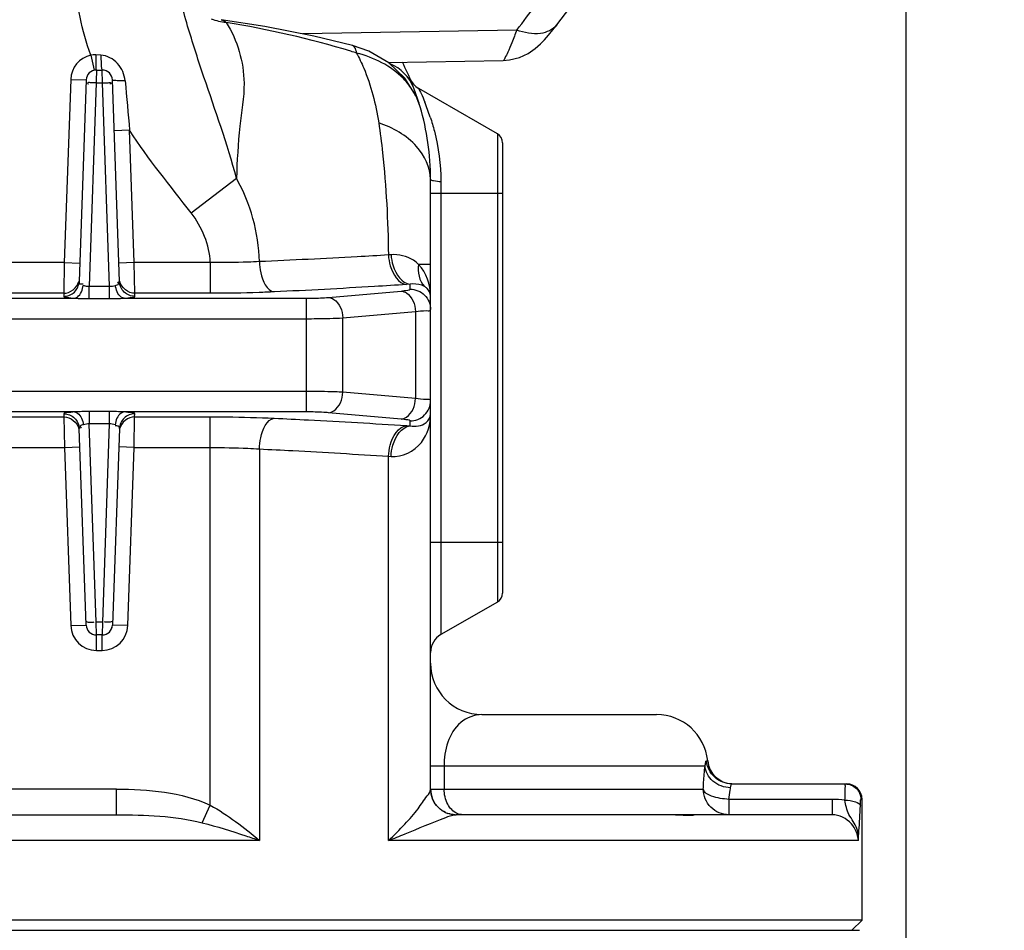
# Model space of a CAD drawing. Header units: millimetres. Extents: x 0 to 12486, y 0 to 8400.
# Tile 10 of 111: x 3119 to 3311, y 5229 to 5406. Entities that reach past the tile are written whole.
import ezdxf

# ---------------------------------------------------------------- set-up
doc = ezdxf.new("R2010")
doc.units = ezdxf.units.MM
doc.header["$LTSCALE"] = 653.4
doc.layers.get('0').update_dxf_attribs({"linetype": 'CONTINUOUS'})
for name, color, linetype in [('304102000092DXF_CONTINUOUS_LINE', 7, 'CONTINUOUS'), ('304103000034DXF_CONTINUOUS_LINE', 7, 'CONTINUOUS'), ('304105000239DXF_CONTINUOUS_LINE', 7, 'CONTINUOUS'), ('304304000121DXF_CONTINUOUS_LINE', 7, 'CONTINUOUS'), ('604006000004DXF_CONTINUOUS_LINE', 7, 'CONTINUOUS'), ('DRW0004_DXF_DIMENSION', 7, 'CONTINUOUS')]:
    doc.layers.add(name, color=color, linetype=linetype)
doc.styles.get("Standard").update_dxf_attribs({"font": 'txt', "width": 0.7})
doc.dimstyles.new('DIMSTYLE_2', dxfattribs={"dimtxt": 100, "dimasz": 60, "dimexe": 1.5, "dimexo": 0, "dimgap": 1.25, "dimtad": 1, "dimdsep": 46, "dimtxsty": 'Standard', "dimblk": '_FILLED', "dimblk1": '_FILLED', "dimblk2": '_FILLED', "dimcen": 0.09, "dimclrt": 5, "dimazin": 2, "dimtp": 0.5, "dimtm": 0.5, "dimtfac": 1, "dimtofl": 0, "dimtmove": 0, "dimatfit": 3, "dimldrblk": '_FILLED', "dimfxl": 0, "dimtolj": 1, "dimarcsym": 0})

# ---------------------------------------------------------------- blocks, each defined once
blk = doc.blocks.new('_FILLED')
at = {"color": 0, "linetype": 'ByBlock'}
blk.add_solid([(0, 0), (-1, 0.1167), (-1, -0.1167)], dxfattribs=at)
blk = doc.blocks.new('*D3')
at = {"layer": 'DRW0004_DXF_DIMENSION', "color": 2, "linetype": 'Continuous'}
for p, q in [((3291.67, 5572.74), (3291.67, 4877.93)), ((3058.17, 4907.93), (3174.92, 4907.93)), ((3291.67, 4907.93), (3174.92, 4907.93)), ((3174.92, 4907.93), (3729.11, 4907.93))]:
    blk.add_line(p, q, dxfattribs=at)
at = {"layer": 'DRW0004_DXF_DIMENSION', "color": 2, "linetype": 'Continuous', "xscale": 60, "yscale": 60, "zscale": 60, "rotation": 180}
blk.add_blockref('_FILLED', (3058.17, 4907.93), dxfattribs=at)
at = {"layer": 'DRW0004_DXF_DIMENSION', "color": 2, "linetype": 'Continuous', "xscale": 60, "yscale": 60, "zscale": 60}
blk.add_blockref('_FILLED', (3291.67, 4907.93), dxfattribs=at)
at = {"layer": 'DRW0004_DXF_DIMENSION', "color": 5, "linetype": 'Continuous', "insert": (3379.11, 5032.93), "char_height": 100, "width": 350, "attachment_point": 1, "line_spacing_factor": 0.9}
blk.add_mtext('233.5', dxfattribs=at)

msp = doc.modelspace()

# ---------------------------------------------------------------- linework, layer by layer
at = {"layer": '304102000092DXF_CONTINUOUS_LINE', "color": 9, "linetype": 'Continuous'}
msp.add_line((3215.963, 5404.34), (3174.293, 5403.566), dxfattribs=at)
at = {"layer": '304102000092DXF_CONTINUOUS_LINE', "color": 7, "linetype": 'Continuous'}
msp.add_line((3190.944, 5398.018), (3213.303, 5398.433), dxfattribs=at)
for points in [[(3223.721, 5405.321), (3226.284, 5408.683), (3229.053, 5412.367), (3231.314, 5415.423)], [(3213.304, 5398.433), (3214.538, 5398.532), (3216.493, 5399.011), (3218.197, 5399.793), (3219.563, 5400.72), (3220.577, 5401.616), (3221.381, 5402.456), (3222.15, 5403.345), (3222.991, 5404.383), (3223.722, 5405.322)]]:
    msp.add_lwpolyline(points, dxfattribs=at)
at = {"layer": '304102000092DXF_CONTINUOUS_LINE', "color": 9, "linetype": 'Continuous'}
msp.add_arc((2743.557, 5767.212), 595.688, 322.470823, 323.666245, dxfattribs=at)
for points, knots in [([(3215.963, 5404.34), (3215.649, 5403.513), (3215.08, 5402.089), (3214.333, 5400.153), (3213.761, 5399.169), (3213.477, 5398.437), (3213.303, 5398.433)], [0, 0, 0, 0, 0.4078901, 0.7193391, 0.9195036, 1, 1, 1, 1]), ([(3223.721, 5405.321), (3222.996, 5404.378), (3220.181, 5403.156), (3217.412, 5403.796), (3215.963, 5404.34)], [0, 0, 0, 0, 0.4345696, 1, 1, 1, 1])]:
    msp.add_open_spline(points, degree=3, knots=knots, dxfattribs=at)
at = {"layer": '304103000034DXF_CONTINUOUS_LINE', "color": 7, "linetype": 'Continuous'}
for p, q in [((3158.426, 5406.348), (3158.427, 5406.348)), ((3166.89, 5405.028), (3158.427, 5406.348)), ((3187.13, 5400.226), (3183.949, 5401.328)), ((3134.103, 5396.549), (3135.24, 5396.549)), ((3132.104, 5394.619), (3130.734, 5355.368)), ((3138.61, 5355.368), (3137.239, 5394.619)), ((3212.172, 5384.126), (3196.857, 5392.968)), ((3197.139, 5389.393), (3197.136, 5389.4)), ((3213.172, 5382.394), (3213.172, 5294.704)), ((3199.172, 5256.526), (3199.172, 5375.281)), ((3132.104, 5288.479), (3130.769, 5326.728)), ((3138.575, 5326.728), (3137.239, 5288.479)), ((3212.172, 5292.971), (3201.172, 5286.621)), ((3135.24, 5286.549), (3134.103, 5286.549)), ((3209.172, 5271.049), (3243.172, 5271.049)), ((3257.846, 5257.549), (3280.172, 5257.549)), ((3283.172, 5231.049), (3283.172, 5254.549)), ((3097.337, 5251.549), (3138.015, 5251.549)), ((3277.339, 5251.549), (3204.172, 5251.549)), ((3283.172, 5231.049), (2833.172, 5231.049)), ((3281.172, 5229.049), (3283.172, 5231.049))]:
    msp.add_line(p, q, dxfattribs=at)
at = {"layer": '304103000034DXF_CONTINUOUS_LINE', "color": 9, "linetype": 'Continuous'}
for p, q in [((3133.02, 5399.43), (3133.67, 5396.501)), ((3134.983, 5399.449), (3133.974, 5399.5)), ((3134.103, 5396.549), (3134.095, 5395.847)), ((3135.269, 5394.07), (3135.24, 5396.549)), ((3129.106, 5394.723), (3127.86, 5359.047)), ((3129.106, 5394.723), (3132.104, 5394.619)), ((3134.086, 5395.049), (3134.074, 5394.07)), ((3134.095, 5395.847), (3134.086, 5395.049)), ((3134.095, 5395.847), (3134.086, 5395.047)), ((3134.074, 5394.07), (3132.69, 5354.435)), ((3134.074, 5394.07), (3135.269, 5394.07)), ((3136.653, 5354.435), (3135.269, 5394.07)), ((3140.583, 5384.82), (3137.585, 5384.716)), ((3141.483, 5359.047), (3140.583, 5384.82)), ((3212.172, 5384.126), (3212.172, 5292.971)), ((3152.558, 5368.737), (3161.365, 5375.476)), ((3201.172, 5374.838), (3201.172, 5286.621)), ((3199.172, 5372.549), (3213.172, 5372.549)), ((3191.48, 5360.58), (3190.96, 5360.536)), ((3127.86, 5359.047), (3061.983, 5359.047)), ((3127.86, 5359.047), (3127.756, 5353.07)), ((3127.86, 5359.047), (3130.859, 5358.942)), ((3141.483, 5359.047), (3138.485, 5358.942)), ((3156.272, 5359.047), (3141.483, 5359.047)), ((3141.588, 5353.07), (3141.483, 5359.047)), ((3156.272, 5359.047), (3156.272, 5353.07)), ((3199.172, 5358.679), (3196.848, 5358.679)), ((3132.69, 5354.435), (3136.653, 5354.435)), ((3132.69, 5352.032), (3132.69, 5354.435)), ((3136.653, 5352.032), (3136.653, 5354.435)), ((3195.172, 5354.826), (3194.496, 5354.781)), ((3195.172, 5353.881), (3195.172, 5354.826)), ((3127.756, 5353.07), (3062.088, 5353.07)), ((3127.756, 5353.07), (3127.736, 5352.484)), ((3156.272, 5353.07), (3141.588, 5353.07)), ((3141.608, 5352.484), (3141.588, 5353.07)), ((3179.272, 5352.272), (3193.415, 5353.51)), ((3060.029, 5352.118), (3129.815, 5352.118)), ((3132.69, 5352.032), (3136.653, 5352.032)), ((3139.529, 5352.118), (3175.03, 5352.118)), ((3175.03, 5329.979), (3175.03, 5352.118)), ((3182.101, 5348.287), (3196.243, 5349.525)), ((3196.243, 5349.525), (3196.243, 5332.573)), ((2948.314, 5348.134), (3175.03, 5348.134)), ((3182.101, 5333.81), (3182.101, 5348.287)), ((3175.03, 5333.964), (2948.314, 5333.964)), ((3196.243, 5332.573), (3182.101, 5333.81)), ((3129.864, 5329.979), (3059.98, 5329.979)), ((3127.771, 5329.612), (3127.791, 5329.028)), ((3136.619, 5330.064), (3132.725, 5330.064)), ((3132.725, 5330.064), (3132.725, 5327.672)), ((3136.619, 5330.064), (3136.619, 5327.672)), ((3175.03, 5329.979), (3139.48, 5329.979)), ((3141.553, 5329.028), (3141.573, 5329.612)), ((3193.415, 5328.588), (3179.272, 5329.825)), ((3062.053, 5329.028), (3127.791, 5329.028)), ((3127.791, 5329.028), (3127.895, 5323.051)), ((3136.619, 5327.672), (3132.725, 5327.672)), ((3134.075, 5289.016), (3132.725, 5327.672)), ((3136.619, 5327.672), (3135.269, 5289.016)), ((3141.448, 5323.051), (3141.553, 5329.028)), ((3141.553, 5329.028), (3156.279, 5329.028)), ((3156.279, 5253.419), (3156.279, 5329.028)), ((3195.172, 5327.276), (3195.172, 5328.217)), ((3194.518, 5327.319), (3195.172, 5327.276)), ((3061.948, 5323.051), (3127.895, 5323.051)), ((3127.895, 5323.051), (3130.894, 5323.156)), ((3127.895, 5323.051), (3129.106, 5288.374)), ((3141.448, 5323.051), (3138.45, 5323.156)), ((3140.237, 5288.374), (3141.448, 5323.051)), ((3141.448, 5323.051), (3156.279, 5323.051)), ((3165.85, 5322.773), (3165.85, 5246.549)), ((3190.977, 5321.342), (3191.48, 5321.299)), ((3190.977, 5246.549), (3190.977, 5321.342)), ((3213.172, 5304.549), (3199.172, 5304.549)), ((3129.106, 5288.374), (3132.104, 5288.479)), ((3135.269, 5289.016), (3134.075, 5289.016)), ((3134.103, 5286.549), (3134.075, 5289.016)), ((3135.269, 5289.016), (3135.24, 5286.549)), ((3140.237, 5288.374), (3137.239, 5288.479)), ((3134.103, 5283.549), (3134.103, 5286.549)), ((3135.24, 5283.549), (3135.24, 5286.549)), ((3134.103, 5283.549), (3135.24, 5283.549)), ((3199.172, 5261.049), (3201.806, 5261.049)), ((3201.806, 5261.05), (3252.603, 5261.049)), ((3201.806, 5261.05), (3201.806, 5256.549)), ((3252.878, 5262.049), (3253.122, 5262.049)), ((3138.015, 5256.549), (3097.337, 5256.549)), ((3138.015, 5251.549), (3138.015, 5256.549)), ((3199.172, 5256.549), (3252.275, 5256.55)), ((3154.711, 5249.984), (3156.279, 5253.419)), ((3277.336, 5254.549), (3257.251, 5254.549)), ((3257.251, 5254.549), (3257.251, 5251.549)), ((3277.336, 5254.549), (3277.336, 5251.549)), ((3282.943, 5254.549), (3283.172, 5254.549)), ((3165.85, 5246.549), (3095.346, 5246.549)), ((3282.482, 5246.549), (3190.977, 5246.549))]:
    msp.add_line(p, q, dxfattribs=at)
at = {"layer": '304103000034DXF_CONTINUOUS_LINE', "color": 7, "linetype": 'Continuous'}
for points in [[(3183.949, 5401.329), (3176.469, 5403.137), (3166.89, 5405.028)], [(3197.136, 5389.4), (3196.368, 5391.457), (3194.172, 5394.978), (3191.047, 5397.959), (3187.13, 5400.226)]]:
    msp.add_lwpolyline(points, dxfattribs=at)
at = {"layer": '304103000034DXF_CONTINUOUS_LINE', "color": 9, "linetype": 'Continuous'}
for points in [[(3133.974, 5399.5), (3133.486, 5399.494), (3133.02, 5399.43)], [(3203.947, 5251.537), (3204.059, 5251.546), (3204.172, 5251.549)]]:
    msp.add_lwpolyline(points, dxfattribs=at)
for centre, radius, start, end in [((3160.309, 5415.634), 9.868, 247.14735, 264.61862), ((3134.103, 5394.549), 5, 102.51233, 178), ((3134.276, 5237.656), 169.872, 72.70415, 73.1084), ((5762.135, 5630.977), 2633.083, 185.153929, 185.364198), ((3184.651, 5385.595), 13.062, 30.1499, 31.2696), ((3155.647, 5373.078), 45.753, 18.20443, 22.12322), ((3131.289, 5358.694), 3.8, 271.61852, 273.3591), ((3137.885, 5323.983), 3.281, 89.56663, 92.22509), ((3134.103, 5288.549), 5, 182, 270), ((3135.24, 5288.549), 5, 270, 358), ((3204.155, 5256.519), 4.98, 224.73862, 226.93032), ((3277.358, 5235.11), 19.439, 82.61937, 90.06493), ((3204.144, 5256.482), 4.944, 245.62138, 247.09072), ((3204.166, 5256.536), 5.001, 247.09513, 251.14233)]:
    msp.add_arc(centre, radius, start, end, dxfattribs=at)
at = {"layer": '304103000034DXF_CONTINUOUS_LINE', "color": 7, "linetype": 'Continuous'}
for centre, radius, start, end in [((3134.103, 5394.549), 2, 90.00001, 178), ((3135.24, 5394.549), 2, 2, 90), ((3149.172, 5375.281), 50, 16.56793, 27.12266), ((3198.858, 5396.431), 4, 203.04623, 239.98724), ((3149.172, 5375.281), 50, 359.99972, 16.39459), ((3211.172, 5382.394), 2, 0, 60), ((3211.172, 5294.704), 2, 300, 360), ((3134.103, 5288.549), 2, 182, 270), ((3135.24, 5288.549), 2, 270, 358), ((3203.172, 5283.157), 4, 120, 180), ((3209.172, 5281.049), 10, 180, 270), ((3243.172, 5261.049), 10, 5.73917, 90), ((3258.097, 5262.549), 5, 185.73917, 267.16471), ((3204.172, 5256.549), 5, 180, 270), ((3280.172, 5254.549), 3, 0, 90)]:
    msp.add_arc(centre, radius, start, end, dxfattribs=at)
at = {"layer": '304103000034DXF_CONTINUOUS_LINE', "color": 9, "linetype": 'Continuous'}
for points in [[(3133.02, 5399.43), (3131.239, 5404.209), (3130.172, 5409.362), (3130.172, 5414.462)], [(3158.427, 5406.348), (3158.789, 5406.298), (3159.102, 5406.043), (3159.384, 5405.81)], [(3183.634, 5400.199), (3175.695, 5402.61), (3167.569, 5404.451), (3159.384, 5405.81)], [(3195.874, 5393.14), (3195.104, 5395.152), (3193.314, 5396.893), (3191.332, 5397.739)], [(3139.698, 5394.443), (3139.278, 5394.435), (3138.858, 5394.435), (3138.439, 5394.448)], [(3197.139, 5389.394), (3196.855, 5390.356), (3196.45, 5391.289), (3195.946, 5392.156)], [(3152.558, 5368.737), (3148.496, 5374.045), (3144.145, 5379.165), (3140.583, 5384.82)], [(3165.843, 5359.246), (3165.746, 5364.858), (3164.085, 5370.567), (3161.365, 5375.476)], [(3156.272, 5359.047), (3156.163, 5362.504), (3154.66, 5365.99), (3152.558, 5368.737)], [(3196.847, 5358.679), (3196.589, 5357.227), (3196.954, 5355.473), (3197.963, 5354.398)], [(3199.172, 5352.554), (3199.171, 5354.737), (3198.349, 5357.093), (3196.848, 5358.679)], [(3127.756, 5353.07), (3129, 5353.069), (3130.398, 5354.179), (3130.679, 5355.391)], [(3136.653, 5354.435), (3137.04, 5354.415), (3137.428, 5354.513), (3137.799, 5354.623)], [(3141.588, 5353.07), (3140.343, 5353.069), (3138.945, 5354.179), (3138.664, 5355.391)], [(3129.815, 5352.118), (3130.773, 5352.083), (3131.731, 5352.032), (3132.69, 5352.032)], [(3136.653, 5352.032), (3137.612, 5352.031), (3138.571, 5352.083), (3139.529, 5352.118)], [(3132.725, 5330.064), (3131.771, 5330.064), (3130.817, 5330.014), (3129.864, 5329.979)], [(3139.48, 5329.979), (3138.527, 5330.014), (3137.573, 5330.064), (3136.619, 5330.064)], [(3127.791, 5329.028), (3129.036, 5329.028), (3130.434, 5327.918), (3130.715, 5326.706)], [(3132.725, 5327.672), (3132.34, 5327.691), (3131.954, 5327.595), (3131.585, 5327.485)], [(3137.759, 5327.485), (3137.39, 5327.595), (3137.004, 5327.691), (3136.619, 5327.672)], [(3141.553, 5329.028), (3140.308, 5329.028), (3138.91, 5327.918), (3138.629, 5326.706)], [(3138.015, 5256.549), (3144.192, 5256.549), (3150.664, 5255.992), (3156.279, 5253.419)], [(3200.617, 5253.014), (3199.726, 5253.913), (3199.172, 5255.26), (3199.172, 5256.526)], [(3202.509, 5253.61), (3202.034, 5254.498), (3201.806, 5255.542), (3201.806, 5256.549)], [(3156.279, 5253.419), (3159.69, 5251.472), (3162.858, 5249.093), (3165.85, 5246.549)], [(3202.103, 5251.979), (3201.611, 5252.203), (3201.149, 5252.512), (3200.754, 5252.881)], [(3204.344, 5251.797), (3203.558, 5252.145), (3202.915, 5252.852), (3202.509, 5253.61)], [(3138.015, 5251.549), (3143.605, 5251.549), (3149.296, 5251.369), (3154.711, 5249.984)], [(3202.109, 5251.025), (3202.707, 5251.243), (3203.314, 5251.472), (3203.947, 5251.537)], [(3203.947, 5251.537), (3203.473, 5251.559), (3202.998, 5251.649), (3202.55, 5251.803)], [(3205.489, 5251.549), (3205.098, 5251.549), (3204.701, 5251.638), (3204.344, 5251.797)]]:
    msp.add_open_spline(points, degree=3, dxfattribs=at)
for points, knots in [([(3161.365, 5375.476), (3159.633, 5382.156), (3156.108, 5391.737), (3151.963, 5404.56), (3150.172, 5411.085), (3150.172, 5414.462)], [0, 0, 0, 0, 0.5096974, 0.7505954, 1, 1, 1, 1]), ([(3159.384, 5405.81), (3161.573, 5402.344), (3163.637, 5395.232), (3161.752, 5385.058), (3161.52, 5378.856), (3161.365, 5375.476)], [0, 0, 0, 0, 0.3980791, 0.6714874, 1, 1, 1, 1]), ([(3184.779, 5399.847), (3184.746, 5400.043), (3184.633, 5400.584), (3184.316, 5401.232), (3183.949, 5401.329)], [0, 0, 0, 0, 0.3433942, 1, 1, 1, 1]), ([(3133.974, 5399.5), (3133.975, 5398.831), (3134.089, 5397.887), (3133.943, 5396.832), (3134.093, 5396.558)], [0, 0, 0, 0, 0.6812418, 1, 1, 1, 1]), ([(3139.698, 5394.443), (3139.588, 5395.661), (3138.574, 5398.066), (3136.193, 5399.387), (3134.983, 5399.449)], [0, 0, 0, 0, 0.5025773, 1, 1, 1, 1]), ([(3134.983, 5399.449), (3134.984, 5399.183), (3135.001, 5398.315), (3135.022, 5397.44), (3135.129, 5396.847)], [0, 0, 0, 0, 0.3066028, 1, 1, 1, 1]), ([(3195.816, 5392.375), (3195.269, 5393.276), (3192.463, 5396.853), (3188.133, 5399.013), (3184.78, 5399.847)], [0, 0, 0, 0, 0.2336392, 1, 1, 1, 1]), ([(3184.78, 5399.847), (3185.277, 5398.898), (3187.285, 5394.589), (3188.523, 5389.932), (3189.069, 5386.294)], [0, 0, 0, 0, 0.2255929, 1, 1, 1, 1]), ([(3135.129, 5396.847), (3135.142, 5396.772), (3135.161, 5396.686), (3135.209, 5396.549), (3135.24, 5396.549)], [0, 0, 0, 0, 0.706174, 1, 1, 1, 1]), ([(3137.482, 5394.523), (3137.421, 5394.533), (3137.347, 5394.548), (3137.24, 5394.592), (3137.239, 5394.619)], [0, 0, 0, 0, 0.697201, 1, 1, 1, 1]), ([(3134.074, 5394.07), (3133.704, 5394.082), (3133.295, 5393.971), (3132.355, 5394.164), (3132.347, 5393.956)], [0, 0, 0, 0, 0.6397786, 1, 1, 1, 1]), ([(3132.347, 5393.956), (3132.347, 5393.931), (3132.455, 5393.881), (3132.527, 5393.861), (3132.591, 5393.844)], [0, 0, 0, 0, 0.2790678, 1, 1, 1, 1]), ([(3135.269, 5394.07), (3135.639, 5394.082), (3136.048, 5393.971), (3136.989, 5394.164), (3136.996, 5393.956)], [0, 0, 0, 0, 0.6397785, 1, 1, 1, 1]), ([(3136.996, 5393.956), (3136.997, 5393.931), (3136.889, 5393.881), (3136.817, 5393.861), (3136.753, 5393.844)], [0, 0, 0, 0, 0.2790682, 1, 1, 1, 1]), ([(3138.439, 5394.448), (3138.253, 5394.454), (3137.933, 5394.469), (3137.614, 5394.5), (3137.482, 5394.523)], [0, 0, 0, 0, 0.5824556, 1, 1, 1, 1]), ([(3196.857, 5392.968), (3196.645, 5393.119), (3197.822, 5391.33), (3197.765, 5390.966), (3198.032, 5390.309)], [0, 0, 0, 0, 0.2683026, 1, 1, 1, 1]), ([(3199.111, 5387.372), (3199.405, 5386.475), (3200.602, 5382.405), (3201.172, 5378.137), (3201.172, 5374.838)], [0, 0, 0, 0, 0.2225121, 1, 1, 1, 1]), ([(3199.172, 5375.281), (3199.172, 5377.588), (3196.599, 5382.763), (3191.806, 5385.306), (3189.069, 5386.294)], [0, 0, 0, 0, 0.4422023, 1, 1, 1, 1]), ([(3189.069, 5386.294), (3189.362, 5384.342), (3190.44, 5375.795), (3190.873, 5367.175), (3190.96, 5360.536)], [0, 0, 0, 0, 0.2291706, 1, 1, 1, 1]), ([(3199.172, 5375.281), (3199.172, 5375.083), (3200.178, 5374.984), (3200.681, 5374.875), (3201.172, 5374.838)], [0, 0, 0, 0, 0.2867898, 1, 1, 1, 1]), ([(3190.96, 5360.536), (3188.935, 5360.413), (3180.566, 5359.925), (3172.192, 5359.518), (3165.843, 5359.246)], [0, 0, 0, 0, 0.2419785, 1, 1, 1, 1]), ([(3190.96, 5360.536), (3191.006, 5359.818), (3191.34, 5357.609), (3192.903, 5354.97), (3194.496, 5354.781)], [0, 0, 0, 0, 0.3096206, 1, 1, 1, 1]), ([(3196.848, 5358.679), (3196.532, 5358.987), (3195.03, 5360.207), (3192.964, 5360.708), (3191.48, 5360.58)], [0, 0, 0, 0, 0.2282251, 1, 1, 1, 1]), ([(3191.48, 5360.58), (3191.527, 5359.86), (3191.878, 5357.612), (3193.546, 5355.006), (3195.172, 5354.826)], [0, 0, 0, 0, 0.3060324, 1, 1, 1, 1]), ([(3165.843, 5359.246), (3165.09, 5359.208), (3161.902, 5359.071), (3158.709, 5359.024), (3156.272, 5359.047)], [0, 0, 0, 0, 0.2360548, 1, 1, 1, 1]), ([(3165.844, 5359.246), (3165.875, 5358.519), (3166.137, 5356.428), (3167.221, 5353.585), (3168.716, 5353.347)], [0, 0, 0, 0, 0.3246515, 1, 1, 1, 1]), ([(3127.736, 5352.484), (3128.484, 5352.484), (3130.041, 5353.089), (3130.708, 5354.622), (3130.734, 5355.368)], [0, 0, 0, 0, 0.5006628, 1, 1, 1, 1]), ([(3129.815, 5352.118), (3130.023, 5352.143), (3131.029, 5352.602), (3131.428, 5353.783), (3131.545, 5354.623)], [0, 0, 0, 0, 0.1982408, 1, 1, 1, 1]), ([(3130.734, 5355.368), (3130.73, 5355.261), (3130.692, 5354.87), (3131.179, 5354.889), (3131.396, 5354.895)], [0, 0, 0, 0, 0.330525, 1, 1, 1, 1]), ([(3131.545, 5354.623), (3131.609, 5354.604), (3131.742, 5354.562), (3131.876, 5354.522), (3131.946, 5354.504)], [0, 0, 0, 0, 0.480239, 1, 1, 1, 1]), ([(3131.946, 5354.504), (3132.063, 5354.473), (3132.306, 5354.423), (3132.558, 5354.43), (3132.681, 5354.455)], [0, 0, 0, 0, 0.4914944, 1, 1, 1, 1]), ([(3137.799, 5354.623), (3138.018, 5354.688), (3138.542, 5354.693), (3138.428, 5355.222), (3138.312, 5355.288)], [0, 0, 0, 0, 0.6307433, 1, 1, 1, 1]), ([(3139.529, 5352.118), (3139.321, 5352.143), (3138.315, 5352.602), (3137.915, 5353.783), (3137.799, 5354.623)], [0, 0, 0, 0, 0.1982406, 1, 1, 1, 1]), ([(3141.608, 5352.484), (3140.859, 5352.484), (3139.303, 5353.089), (3138.636, 5354.622), (3138.61, 5355.368)], [0, 0, 0, 0, 0.5006628, 1, 1, 1, 1]), ([(3194.496, 5354.781), (3192.418, 5354.648), (3183.828, 5354.116), (3175.233, 5353.658), (3168.716, 5353.347)], [0, 0, 0, 0, 0.2419731, 1, 1, 1, 1]), ([(3197.963, 5354.398), (3197.801, 5354.492), (3196.936, 5354.895), (3195.924, 5354.955), (3195.172, 5354.826)], [0, 0, 0, 0, 0.1974486, 1, 1, 1, 1]), ([(3199.172, 5352.554), (3199.171, 5353.083), (3198.774, 5353.85), (3198.158, 5354.286), (3197.963, 5354.398)], [0, 0, 0, 0, 0.7016461, 1, 1, 1, 1]), ([(3127.736, 5352.484), (3127.729, 5352.292), (3128.816, 5352.286), (3129.3, 5352.152), (3129.815, 5352.118)], [0, 0, 0, 0, 0.2708957, 1, 1, 1, 1]), ([(3139.529, 5352.118), (3140.043, 5352.151), (3140.526, 5352.287), (3141.615, 5352.291), (3141.608, 5352.484)], [0, 0, 0, 0, 0.7272305, 1, 1, 1, 1]), ([(3168.716, 5353.347), (3167.738, 5353.301), (3163.592, 5353.133), (3159.442, 5353.07), (3156.272, 5353.07)], [0, 0, 0, 0, 0.2360434, 1, 1, 1, 1]), ([(3193.415, 5353.51), (3193.85, 5353.548), (3194.28, 5353.659), (3195.172, 5353.715), (3195.172, 5353.881)], [0, 0, 0, 0, 0.7246994, 1, 1, 1, 1]), ([(3193.415, 5353.51), (3193.782, 5353.478), (3195.451, 5352.834), (3196.184, 5350.867), (3196.243, 5349.525)], [0, 0, 0, 0, 0.2156126, 1, 1, 1, 1]), ([(3195.172, 5353.881), (3196.192, 5353.881), (3198.315, 5353.034), (3199.172, 5350.913), (3199.172, 5349.896)], [0, 0, 0, 0, 0.500674, 1, 1, 1, 1]), ([(3175.03, 5352.118), (3175.42, 5352.118), (3176.835, 5352.132), (3178.251, 5352.183), (3179.272, 5352.272)], [0, 0, 0, 0, 0.2757791, 1, 1, 1, 1]), ([(3179.272, 5352.272), (3179.64, 5352.24), (3181.309, 5351.597), (3182.042, 5349.63), (3182.101, 5348.287)], [0, 0, 0, 0, 0.2156128, 1, 1, 1, 1]), ([(3196.243, 5349.525), (3196.967, 5349.563), (3197.621, 5349.804), (3199.172, 5349.634), (3199.172, 5349.896)], [0, 0, 0, 0, 0.7343074, 1, 1, 1, 1]), ([(3175.03, 5348.134), (3175.68, 5348.134), (3178.038, 5348.147), (3180.396, 5348.198), (3182.101, 5348.287)], [0, 0, 0, 0, 0.2758056, 1, 1, 1, 1]), ([(3182.101, 5333.81), (3181.596, 5333.837), (3179.24, 5333.934), (3176.882, 5333.964), (3175.03, 5333.964)], [0, 0, 0, 0, 0.2143202, 1, 1, 1, 1]), ([(3179.272, 5329.825), (3179.64, 5329.857), (3181.309, 5330.501), (3182.042, 5332.468), (3182.101, 5333.81)], [0, 0, 0, 0, 0.2156127, 1, 1, 1, 1]), ([(3193.415, 5328.588), (3193.782, 5328.62), (3195.451, 5329.263), (3196.184, 5331.231), (3196.243, 5332.573)], [0, 0, 0, 0, 0.2156128, 1, 1, 1, 1]), ([(3195.172, 5328.217), (3196.192, 5328.217), (3198.315, 5329.063), (3199.172, 5331.185), (3199.172, 5332.202)], [0, 0, 0, 0, 0.5006738, 1, 1, 1, 1]), ([(3199.172, 5332.202), (3199.172, 5332.464), (3197.621, 5332.294), (3196.967, 5332.535), (3196.243, 5332.573)], [0, 0, 0, 0, 0.2656926, 1, 1, 1, 1]), ([(3129.864, 5329.979), (3129.345, 5329.946), (3128.859, 5329.81), (3127.764, 5329.806), (3127.771, 5329.612)], [0, 0, 0, 0, 0.7284671, 1, 1, 1, 1]), ([(3127.771, 5329.612), (3128.519, 5329.612), (3130.076, 5329.007), (3130.743, 5327.475), (3130.769, 5326.728)], [0, 0, 0, 0, 0.5006628, 1, 1, 1, 1]), ([(3129.864, 5329.979), (3130.07, 5329.954), (3131.071, 5329.496), (3131.467, 5328.321), (3131.585, 5327.485)], [0, 0, 0, 0, 0.1978919, 1, 1, 1, 1]), ([(3139.48, 5329.979), (3139.273, 5329.954), (3138.273, 5329.496), (3137.876, 5328.321), (3137.759, 5327.485)], [0, 0, 0, 0, 0.197892, 1, 1, 1, 1]), ([(3141.573, 5329.612), (3140.824, 5329.612), (3139.268, 5329.007), (3138.601, 5327.475), (3138.575, 5326.728)], [0, 0, 0, 0, 0.5006629, 1, 1, 1, 1]), ([(3141.573, 5329.612), (3141.58, 5329.806), (3140.485, 5329.81), (3139.999, 5329.946), (3139.48, 5329.979)], [0, 0, 0, 0, 0.2715596, 1, 1, 1, 1]), ([(3179.272, 5329.825), (3178.97, 5329.852), (3177.558, 5329.949), (3176.142, 5329.979), (3175.03, 5329.979)], [0, 0, 0, 0, 0.2144328, 1, 1, 1, 1]), ([(3191.48, 5321.299), (3193.642, 5321.106), (3198.036, 5323.343), (3199.171, 5327.618), (3199.172, 5329.544)], [0, 0, 0, 0, 0.5298917, 1, 1, 1, 1]), ([(3195.172, 5327.276), (3196.217, 5327.097), (3198.132, 5327.286), (3199.171, 5328.926), (3199.172, 5329.544)], [0, 0, 0, 0, 0.6314637, 1, 1, 1, 1]), ([(3131.585, 5327.485), (3131.372, 5327.421), (3130.82, 5327.414), (3131.009, 5326.903), (3131.131, 5326.841)], [0, 0, 0, 0, 0.6197928, 1, 1, 1, 1]), ([(3156.279, 5329.028), (3157.358, 5329.028), (3161.506, 5329.005), (3165.655, 5328.897), (3168.722, 5328.751)], [0, 0, 0, 0, 0.259978, 1, 1, 1, 1]), ([(3165.85, 5322.773), (3165.877, 5323.508), (3166.131, 5325.622), (3167.21, 5328.51), (3168.722, 5328.751)], [0, 0, 0, 0, 0.3244443, 1, 1, 1, 1]), ([(3168.722, 5328.751), (3170.938, 5328.645), (3179.54, 5328.219), (3188.138, 5327.727), (3194.518, 5327.319)], [0, 0, 0, 0, 0.2576763, 1, 1, 1, 1]), ([(3195.172, 5328.217), (3195.172, 5328.383), (3194.28, 5328.438), (3193.85, 5328.55), (3193.415, 5328.588)], [0, 0, 0, 0, 0.2753006, 1, 1, 1, 1]), ([(3138.575, 5326.728), (3138.579, 5326.845), (3138.593, 5327.239), (3138.126, 5327.262), (3137.91, 5327.264)], [0, 0, 0, 0, 0.3521522, 1, 1, 1, 1]), ([(3190.977, 5321.342), (3191.008, 5322.082), (3191.307, 5324.358), (3192.878, 5327.124), (3194.518, 5327.319)], [0, 0, 0, 0, 0.3094468, 1, 1, 1, 1]), ([(3191.48, 5321.299), (3191.511, 5322.04), (3191.823, 5324.355), (3193.5, 5327.09), (3195.172, 5327.276)], [0, 0, 0, 0, 0.3060545, 1, 1, 1, 1]), ([(3156.279, 5323.051), (3158.717, 5323.051), (3161.91, 5322.987), (3165.098, 5322.82), (3165.85, 5322.773)], [0, 0, 0, 0, 0.7638969, 1, 1, 1, 1]), ([(3165.85, 5322.773), (3168.009, 5322.668), (3176.388, 5322.242), (3184.763, 5321.75), (3190.977, 5321.342)], [0, 0, 0, 0, 0.2576756, 1, 1, 1, 1]), ([(3132.076, 5289.301), (3132.079, 5289.196), (3132.524, 5289.033), (3132.828, 5289.021), (3133.079, 5289.03)], [0, 0, 0, 0, 0.2956796, 1, 1, 1, 1]), ([(3133.079, 5289.03), (3133.172, 5289.033), (3133.371, 5289.047), (3133.568, 5289.076), (3133.672, 5289.094)], [0, 0, 0, 0, 0.4693414, 1, 1, 1, 1]), ([(3136.265, 5289.03), (3136.172, 5289.033), (3135.973, 5289.047), (3135.776, 5289.076), (3135.672, 5289.094)], [0, 0, 0, 0, 0.4693414, 1, 1, 1, 1]), ([(3137.268, 5289.301), (3137.264, 5289.196), (3136.82, 5289.033), (3136.516, 5289.021), (3136.265, 5289.03)], [0, 0, 0, 0, 0.2956796, 1, 1, 1, 1]), ([(3209.172, 5271.049), (3207.697, 5271.049), (3203.102, 5269.222), (3201.805, 5264.061), (3201.806, 5261.05)], [0, 0, 0, 0, 0.328854, 1, 1, 1, 1]), ([(3252.275, 5256.55), (3252.293, 5256.992), (3252.367, 5258.494), (3252.476, 5259.995), (3252.603, 5261.049)], [0, 0, 0, 0, 0.2942275, 1, 1, 1, 1]), ([(3252.603, 5261.049), (3252.648, 5261.301), (3252.719, 5261.553), (3252.786, 5262.049), (3252.878, 5262.049)], [0, 0, 0, 0, 0.7365012, 1, 1, 1, 1]), ([(3257.588, 5256.798), (3256.358, 5256.841), (3253.953, 5257.644), (3252.655, 5259.944), (3252.603, 5261.049)], [0, 0, 0, 0, 0.5267025, 1, 1, 1, 1]), ([(3257.846, 5257.549), (3256.65, 5257.549), (3254.168, 5258.48), (3252.997, 5260.857), (3252.878, 5262.049)], [0, 0, 0, 0, 0.499791, 1, 1, 1, 1]), ([(3190.977, 5246.549), (3192.082, 5247.571), (3194.055, 5249.564), (3196.66, 5252.455), (3198.09, 5254.769), (3199.172, 5256.033), (3199.172, 5256.525)], [0, 0, 0, 0, 0.3480258, 0.6514914, 0.8861226, 1, 1, 1, 1]), ([(3257.251, 5251.549), (3255.981, 5251.549), (3253.331, 5252.622), (3252.274, 5255.275), (3252.275, 5256.55)], [0, 0, 0, 0, 0.4991649, 1, 1, 1, 1]), ([(3257.251, 5254.549), (3256.109, 5254.627), (3254.4, 5254.819), (3252.404, 5255.861), (3252.275, 5256.549)], [0, 0, 0, 0, 0.6206726, 1, 1, 1, 1]), ([(3257.251, 5254.549), (3257.303, 5255.154), (3257.393, 5255.91), (3257.552, 5256.652), (3257.588, 5256.799)], [0, 0, 0, 0, 0.8006173, 1, 1, 1, 1]), ([(3257.588, 5256.799), (3257.634, 5256.985), (3257.685, 5257.188), (3257.771, 5257.549), (3257.846, 5257.549)], [0, 0, 0, 0, 0.7173612, 1, 1, 1, 1]), ([(3279.855, 5254.388), (3279.858, 5254.817), (3279.888, 5255.555), (3279.841, 5256.624), (3279.987, 5257.085), (3279.872, 5257.55), (3279.947, 5257.549)], [0, 0, 0, 0, 0.4066192, 0.7258662, 0.9295654, 1, 1, 1, 1]), ([(3279.947, 5257.549), (3280.711, 5257.549), (3282.305, 5256.908), (3282.943, 5255.314), (3282.943, 5254.549)], [0, 0, 0, 0, 0.4998205, 1, 1, 1, 1]), ([(3282.482, 5246.549), (3282.464, 5247.321), (3282.382, 5249.225), (3280.441, 5251.419), (3279.987, 5253.435), (3279.854, 5254.388)], [0, 0, 0, 0, 0.2768296, 0.6553306, 1, 1, 1, 1]), ([(3279.855, 5254.387), (3280.553, 5254.375), (3281.551, 5254.27), (3282.797, 5253.681), (3282.851, 5253.284)], [0, 0, 0, 0, 0.6358377, 1, 1, 1, 1]), ([(3282.482, 5246.549), (3282.484, 5247.162), (3282.636, 5249.407), (3282.816, 5251.649), (3282.851, 5253.284)], [0, 0, 0, 0, 0.2726933, 1, 1, 1, 1]), ([(3282.851, 5253.284), (3282.857, 5253.591), (3282.977, 5253.863), (3282.828, 5254.551), (3282.943, 5254.549)], [0, 0, 0, 0, 0.7260042, 1, 1, 1, 1]), ([(3190.977, 5246.549), (3192.055, 5246.957), (3195.786, 5248.399), (3199.435, 5250.05), (3202.109, 5251.025)], [0, 0, 0, 0, 0.2883114, 1, 1, 1, 1]), ([(3282.482, 5246.549), (3282.347, 5247.72), (3281.386, 5250.283), (3278.721, 5251.549), (3277.339, 5251.549)], [0, 0, 0, 0, 0.46013, 1, 1, 1, 1]), ([(3154.711, 5249.984), (3157.57, 5249.253), (3161.289, 5248.109), (3164.967, 5246.856), (3165.85, 5246.549)], [0, 0, 0, 0, 0.7594739, 1, 1, 1, 1])]:
    msp.add_open_spline(points, degree=3, knots=knots, dxfattribs=at)
at = {"layer": '304103000034DXF_CONTINUOUS_LINE', "color": 2, "linetype": 'Continuous'}
for points, knots in [([(3246.843, 5251.549), (3247.383, 5251.549), (3248.406, 5251.491), (3249.23, 5251.448), (3249.561, 5251.448)], [0, 0, 0, 0, 0.5005606, 1, 1, 1, 1]), ([(3249.561, 5251.448), (3249.892, 5251.448), (3250.391, 5251.491), (3250.515, 5251.549), (3250.499, 5251.549)], [0, 0, 0, 0, 0.5005594, 1, 1, 1, 1])]:
    msp.add_open_spline(points, degree=3, knots=knots, dxfattribs=at)
at = {"layer": '304105000239DXF_CONTINUOUS_LINE', "color": 7, "linetype": 'Continuous'}
msp.add_line((2833.672, 5229.049), (3282.672, 5229.049), dxfattribs=at)
at = {"layer": '304304000121DXF_CONTINUOUS_LINE', "color": 7, "linetype": 'Continuous'}
msp.add_line((3132.811, 5287.049), (3132.871, 5287.049), dxfattribs=at)
at = {"layer": '604006000004DXF_CONTINUOUS_LINE', "color": 7, "linetype": 'Continuous'}
msp.add_line((3137.038, 5287.718), (3137.172, 5288.206), dxfattribs=at)

# ---------------------------------------------------------------- dimensions: what is measured, and where the dimension line sits
at = {"layer": 'DRW0004_DXF_DIMENSION', "color": 2, "linetype": 'Continuous'}
dim = msp.add_linear_dim(base=(3058.172, 4907.929), p1=(3291.672, 5572.742), p2=(3058.172, 4884.956), angle=180, dimstyle='DIMSTYLE_2', dxfattribs=at)
dim.commit()
dim.dimension.update_dxf_attribs({"geometry": '*D3', "text_midpoint": (3556.294, 4907.929), "dimtype": 160})

doc.saveas('drawing.dxf')
